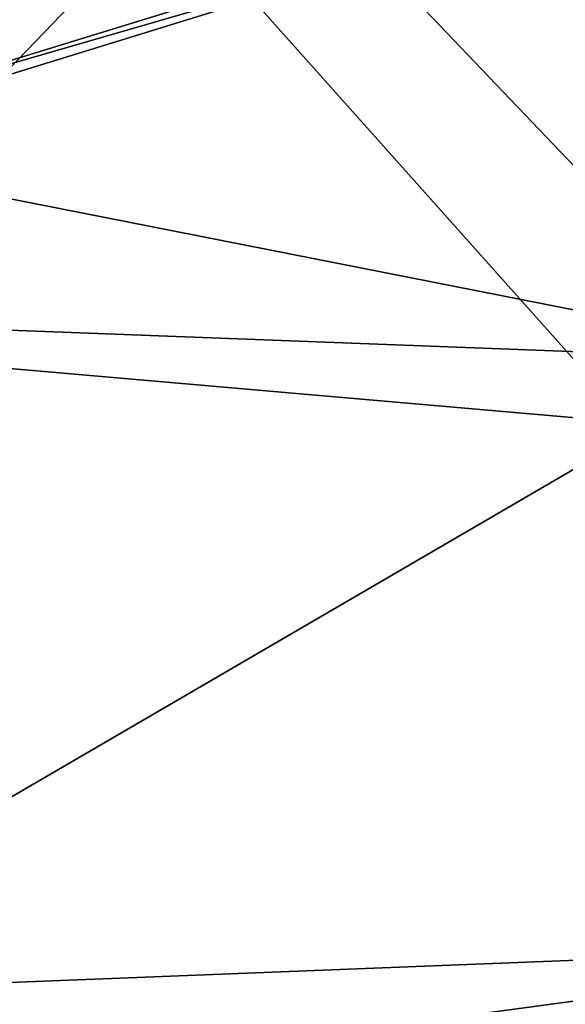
# Model space of a CAD drawing. Header units: metres. Extents: x -147 to 294, y -23 to 81.
# Tile 113 of 256: x 199.952 to 200.679, y 12.747 to 14.059. Entities that reach past the tile are written whole.
import ezdxf

# ---------------------------------------------------------------- set-up
doc = ezdxf.new("R2010")
doc.units = ezdxf.units.M
doc.layers.add('solid_AVA_153', color=7, linetype='CONTINUOUS')

msp = doc.modelspace()

# ---------------------------------------------------------------- linework, layer by layer
at = {"layer": 'solid_AVA_153'}
for points in [[(197.178711, 17.53776, 267.08786), (207.163498, 7.091622, 267.646393), (206.523483, 17.649658, 270.839233)], [(197.178711, 17.53776, 267.08786), (206.529602, 7.067866, 267.465027), (207.163498, 7.091622, 267.646393)], [(197.178711, 17.53776, 267.08786), (197.804337, 7.046436, 263.687531), (206.529602, 7.067866, 267.465027)], [(207.291779, 17.388544, 266.270386), (208.603088, 4.635914, 263.353302), (200.473083, 4.58493, 259.966278)], [(202.49733, 17.241199, 264.547913), (207.291779, 17.388544, 266.270386), (200.473083, 4.58493, 259.966278)], [(197.598633, 17.325182, 261.909821), (200.473083, 4.58493, 259.966278), (193.422699, 5.095963, 254.693085)], [(197.598633, 17.325182, 261.909821), (202.49733, 17.241199, 264.547913), (200.473083, 4.58493, 259.966278)], [(200.624802, 14.707504, 200.55835), (200.96283, 13.618299, 204.652786), (205.397781, 15.322433, 197.194031)], [(199.894638, 14.377671, 200.706787), (199.926773, 13.982325, 202.146194), (200.624802, 14.707504, 200.55835)], [(199.926773, 13.982325, 202.146194), (200.676239, 14.213735, 202.420044), (200.624802, 14.707504, 200.55835)], [(200.624802, 14.707504, 200.55835), (200.676239, 14.213735, 202.420044), (200.96283, 13.618299, 204.652786)], [(201.586594, 14.510705, 192.383682), (206.014908, 13.414046, 195.354706), (198.89801, 13.68471, 196.016083)], [(200.560654, 14.399508, 193.022507), (201.586594, 14.510705, 192.383682), (198.89801, 13.68471, 196.016083)], [(199.951309, 14.414388, 193.128922), (200.560654, 14.399508, 193.022507), (198.89801, 13.68471, 196.016083)], [(200.676239, 14.213735, 202.420044), (199.569229, 13.892802, 203.994614), (200.96283, 13.618299, 204.652786)], [(199.926773, 13.982325, 202.146194), (199.569229, 13.892802, 203.994614), (200.676239, 14.213735, 202.420044)], [(199.569229, 13.892802, 203.994614), (199.10524, 12.536791, 209.628571), (200.96283, 13.618299, 204.652786)], [(206.014908, 13.414046, 195.354706), (206.408524, 13.0304, 196.672348), (198.89801, 13.68471, 196.016083)], [(199.237762, 12.748374, 199.355942), (198.89801, 13.68471, 196.016083), (206.408524, 13.0304, 196.672348)], [(203.230118, 13.094231, 205.549286), (200.96283, 13.618299, 204.652786), (199.10524, 12.536791, 209.628571)], [(203.26947, 12.681149, 207.056686), (203.230118, 13.094231, 205.549286), (199.10524, 12.536791, 209.628571)], [(199.951828, 12.374597, 200.551773), (199.237762, 12.748374, 199.355942), (206.408524, 13.0304, 196.672348)], [(203.623001, 10.984117, 204.970932), (199.951828, 12.374597, 200.551773), (206.408524, 13.0304, 196.672348)], [(199.660034, 12.543476, 200.217484), (199.237762, 12.748374, 199.355942), (199.951828, 12.374597, 200.551773)]]:
    msp.add_3dface(points, dxfattribs=at)

doc.saveas('drawing.dxf')
